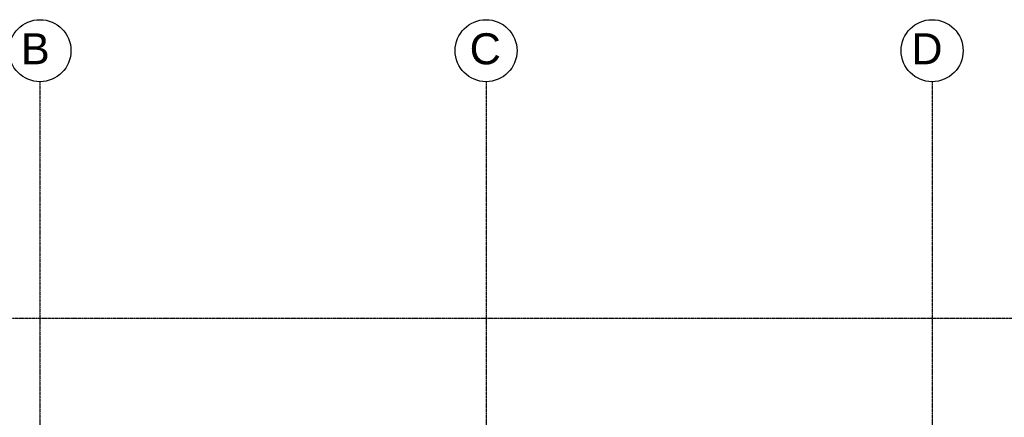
# Model space of a CAD drawing. Extents: x -11408 to 65836, y 12866 to 56869.
# Tile 56 of 68: x -1869 to 14024, y 50456 to 56869. Entities that reach past the tile are written whole.
import ezdxf

# ---------------------------------------------------------------- set-up
doc = ezdxf.new("R2010")
doc.units = 0
doc.linetypes.add('DASHDOT', pattern=[25.4, 12.7, -6.35, 0, -6.35])
doc.layers.add('stramien', color=1, linetype='DASHDOT')
doc.styles.get("Standard").update_dxf_attribs({"font": 'arial.ttf'})

# ---------------------------------------------------------------- blocks, each defined once
blk = doc.blocks.new('*U3')
at = {"layer": 'stramien', "color": 1, "ltscale": 0.5}
blk.add_lwpolyline([(0, 21501), (0, -21501)], dxfattribs=at)
blk = doc.blocks.new('*U2')
at = {"layer": 'stramien', "color": 0, "linetype": 'ByBlock', "lineweight": -2, "transparency": 16777216}
for p in [(28800, 0), (36000, 0), (43200, 0)]:
    blk.add_blockref('*U3', p, dxfattribs=at)

msp = doc.modelspace()

# ---------------------------------------------------------------- linework, layer by layer
at = {"layer": 'stramien', "color": 1, "ltscale": 0.5}
msp.add_lwpolyline([(63696, 52051), (-11408, 52051)], dxfattribs=at)
at = {"layer": 'stramien', "linetype": 'Continuous'}
for centre in [(-1541, 56369), (5659, 56369), (12859, 56369)]:
    msp.add_circle(centre, 500, dxfattribs=at)

# ---------------------------------------------------------------- block references
at = {"layer": 'stramien', "xscale": -1}
msp.add_blockref('*U2', (41659, 34367), dxfattribs=at)

# ---------------------------------------------------------------- texts
at = {"layer": 'stramien', "char_height": 500, "attachment_point": 3}
for s, insert in [('B', (-1383, 56650)), ('C', (5898, 56650)), ('D', (13027, 56650))]:
    msp.add_mtext_dynamic_manual_height_columns(s, width=537.47, gutter_width=12.5, heights=[0], dxfattribs=dict(at, insert=insert))

doc.saveas('drawing.dxf')
